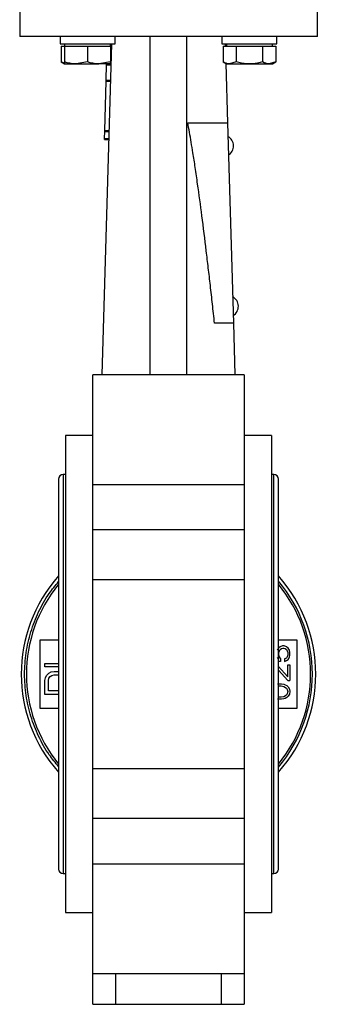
# Model space of a CAD drawing. Header units: millimetres. Extents: x 555 to 1891, y 89 to 1282.
# Tile 23 of 39: x 1014 to 1079, y 418 to 633. Entities that reach past the tile are written whole.
import ezdxf

# ---------------------------------------------------------------- set-up
doc = ezdxf.new("R2010")
doc.units = ezdxf.units.MM

msp = doc.modelspace()

# ---------------------------------------------------------------- linework, layer by layer
at = {"color": 7, "linetype": 'Continuous', "lineweight": 25}
for p, q in [((1014.17, 640.12), (1014.17, 629.12)), ((1079.17, 629.12), (1079.17, 640.12)), ((1022.99, 629.12), (1022.99, 627.52)), ((1034.99, 627.52), (1034.99, 629.12)), ((1042.67, 555.39), (1042.67, 629.12)), ((1050.67, 555.39), (1050.67, 629.12)), ((1058.35, 629.12), (1058.35, 627.52)), ((1070.35, 627.52), (1070.35, 629.12)), ((1022.99, 627.52), (1034.99, 627.52)), ((1023.22, 627.02), (1023.22, 623.59)), ((1023.22, 627.02), (1023.99, 627.02)), ((1023.99, 627.52), (1023.99, 627.02)), ((1023.99, 627.02), (1023.99, 623.59)), ((1023.99, 627.02), (1026.49, 627.02)), ((1026.49, 627.02), (1028.99, 627.02)), ((1028.99, 627.02), (1028.99, 623.59)), ((1028.99, 627.02), (1031.49, 627.02)), ((1031.49, 627.02), (1033.99, 627.02)), ((1032.18, 555.39), (1034.3, 627.52)), ((1033.99, 627.02), (1033.99, 627.52)), ((1033.99, 627.02), (1033.99, 623.59)), ((1033.99, 627.02), (1034.28, 627.02)), ((1058.35, 627.52), (1070.35, 627.52)), ((1058.57, 627.02), (1058.57, 623.59)), ((1058.57, 627.02), (1060.02, 627.02)), ((1059.04, 627.52), (1059.05, 627.02)), ((1059.35, 627.52), (1059.35, 627.02)), ((1060.02, 627.02), (1061.46, 627.02)), ((1061.46, 627.02), (1061.46, 623.59)), ((1061.46, 627.02), (1064.35, 627.02)), ((1064.35, 627.02), (1067.23, 627.02)), ((1067.23, 627.02), (1067.23, 623.59)), ((1067.23, 627.02), (1068.68, 627.02)), ((1068.68, 627.02), (1070.12, 627.02)), ((1069.35, 627.02), (1069.35, 627.52)), ((1070.12, 627.02), (1070.12, 623.59)), ((1033.99, 625.02), (1034.22, 625.01)), ((1023.22, 623.59), (1023.99, 623.15)), ((1023.99, 623.34), (1023.22, 623.59)), ((1023.99, 623.15), (1026.49, 623.15)), ((1028.99, 623.59), (1026.49, 623.15)), ((1026.49, 623.15), (1031.49, 623.15)), ((1033.99, 623.59), (1031.49, 623.15)), ((1033.99, 623.15), (1031.49, 623.15)), ((1033.07, 619.66), (1033.16, 622.98)), ((1033.16, 622.98), (1033.17, 623.15)), ((1033.16, 622.98), (1034.16, 622.95)), ((1033.99, 623.18), (1034.17, 623.18)), ((1058.57, 623.59), (1059.35, 623.15)), ((1059.16, 623.25), (1059.54, 610.32)), ((1059.35, 623.15), (1060.02, 623.15)), ((1061.46, 623.59), (1060.02, 623.15)), ((1060.02, 623.15), (1064.35, 623.15)), ((1064.35, 623.15), (1068.68, 623.15)), ((1070.12, 623.59), (1068.68, 623.15)), ((1068.68, 623.15), (1069.35, 623.15)), ((1069.35, 623.15), (1070.12, 623.59)), ((1032.74, 608.66), (1033.06, 619.43)), ((1033.06, 619.43), (1033.07, 619.66)), ((1033.06, 619.43), (1034.06, 619.4)), ((1033.07, 619.66), (1034.07, 619.63)), ((1050.86, 610.32), (1059.54, 610.32)), ((1059.54, 610.32), (1060.83, 566.61)), ((1032.69, 606.94), (1032.74, 608.44)), ((1032.74, 608.66), (1033.74, 608.63)), ((1032.74, 608.44), (1032.74, 608.66)), ((1032.74, 608.44), (1033.73, 608.41)), ((1032.68, 606.72), (1032.69, 606.94)), ((1032.68, 606.72), (1033.68, 606.69)), ((1032.69, 606.94), (1033.69, 606.92)), ((1060.83, 566.61), (1056.73, 566.61)), ((1060.83, 566.61), (1061.16, 555.39)), ((1063.17, 555.39), (1030.17, 555.39)), ((1030.17, 531.49), (1030.17, 555.39)), ((1063.17, 555.39), (1063.17, 531.49)), ((1030.17, 542.12), (1024.17, 542.12)), ((1024.17, 542.12), (1024.17, 438.12)), ((1069.17, 542.12), (1063.17, 542.12)), ((1069.17, 542.12), (1069.17, 438.12)), ((1022.67, 532.62), (1022.67, 447.62)), ((1024.17, 533.62), (1023.67, 533.62)), ((1069.67, 533.62), (1069.17, 533.62)), ((1070.67, 447.62), (1070.67, 532.62)), ((1030.17, 531.49), (1063.17, 531.49)), ((1030.17, 521.6), (1030.17, 531.49)), ((1063.17, 531.49), (1063.17, 521.6)), ((1063.17, 521.6), (1030.17, 521.6)), ((1030.17, 510.67), (1030.17, 521.6)), ((1063.17, 521.6), (1063.17, 510.67)), ((1063.17, 510.67), (1030.17, 510.67)), ((1030.17, 469.57), (1030.17, 510.67)), ((1063.17, 510.67), (1063.17, 469.57)), ((1018.67, 497.62), (1022.67, 497.62)), ((1018.67, 482.62), (1018.67, 497.62)), ((1070.67, 497.62), (1074.67, 497.62)), ((1071.06, 496.06), (1070.68, 495.78)), ((1071.54, 496.25), (1071.06, 496.06)), ((1071.92, 496.25), (1071.54, 496.25)), ((1072.4, 496.06), (1071.92, 496.25)), ((1072.79, 495.78), (1072.4, 496.06)), ((1074.67, 497.62), (1074.67, 482.62)), ((1070.68, 495.78), (1070.39, 495.31)), ((1070.39, 493.81), (1070.68, 493.34)), ((1070.77, 494.84), (1070.87, 495.22)), ((1070.77, 494.28), (1070.77, 494.84)), ((1070.87, 493.9), (1070.77, 494.28)), ((1070.87, 495.22), (1071.06, 495.5)), ((1071.16, 493.53), (1070.87, 493.9)), ((1071.06, 495.5), (1071.35, 495.69)), ((1071.35, 495.69), (1071.64, 495.78)), ((1071.64, 495.78), (1071.83, 495.78)), ((1071.83, 495.78), (1072.12, 495.69)), ((1072.12, 495.69), (1072.4, 495.5)), ((1072.4, 495.5), (1072.59, 495.22)), ((1072.59, 493.9), (1072.4, 493.62)), ((1072.59, 495.22), (1072.69, 494.84)), ((1072.69, 494.28), (1072.59, 493.9)), ((1072.69, 494.84), (1072.69, 494.28)), ((1073.07, 495.31), (1072.79, 495.78)), ((1072.79, 493.34), (1073.07, 493.81)), ((1073.17, 494.84), (1073.07, 495.31)), ((1073.07, 493.81), (1073.17, 494.28)), ((1073.17, 494.28), (1073.17, 494.84)), ((1019.67, 492.45), (1022.67, 492.45)), ((1019.67, 491.7), (1019.67, 492.45)), ((1022.67, 491.7), (1019.67, 491.7)), ((1070.58, 491.84), (1072.69, 489.5)), ((1070.68, 493.34), (1070.67, 493.34)), ((1071.16, 492.87), (1070.67, 492.87)), ((1071.16, 493.53), (1071.16, 492.87)), ((1072.4, 493.62), (1072.02, 493.44)), ((1072.02, 493.44), (1072.02, 492.87)), ((1072.02, 492.87), (1072.4, 493.06)), ((1072.4, 493.06), (1072.79, 493.34)), ((1072.69, 489.5), (1072.69, 492.12)), ((1072.69, 492.12), (1073.17, 492.12)), ((1073.17, 492.12), (1073.17, 488.75)), ((1019.8, 489.33), (1020.05, 489.83)), ((1020.05, 489.83), (1020.56, 490.33)), ((1020.56, 490.33), (1021.07, 490.58)), ((1020.56, 489.2), (1020.82, 489.58)), ((1020.82, 489.58), (1021.2, 489.83)), ((1021.07, 490.58), (1021.71, 490.7)), ((1021.2, 489.83), (1021.71, 489.95)), ((1021.71, 490.7), (1022.67, 490.7)), ((1021.71, 489.95), (1022.67, 489.95)), ((1072.69, 488.75), (1070.67, 490.97)), ((1019.67, 488.7), (1019.8, 489.33)), ((1019.67, 485.7), (1019.67, 488.7)), ((1020.43, 488.7), (1020.56, 489.2)), ((1020.43, 486.45), (1020.43, 488.7)), ((1070.49, 488), (1071.35, 488)), ((1070.58, 487.53), (1071.25, 487.53)), ((1071.25, 487.53), (1071.83, 487.44)), ((1071.35, 488), (1071.83, 487.9)), ((1071.83, 487.9), (1072.12, 487.81)), ((1071.83, 487.44), (1072.4, 487.06)), ((1072.12, 487.81), (1072.5, 487.62)), ((1072.5, 487.62), (1072.79, 487.34)), ((1072.69, 488.75), (1073.17, 488.75)), ((1072.79, 487.34), (1073.07, 486.87)), ((1022.67, 485.7), (1019.67, 485.7)), ((1022.67, 486.45), (1020.43, 486.45)), ((1072.4, 485.56), (1071.83, 485.19)), ((1072.4, 487.06), (1072.59, 486.78)), ((1072.59, 485.84), (1072.4, 485.56)), ((1072.79, 485.28), (1072.5, 485)), ((1072.59, 486.78), (1072.69, 486.31)), ((1072.69, 486.31), (1072.59, 485.84)), ((1073.07, 485.75), (1072.79, 485.28)), ((1073.07, 486.87), (1073.17, 486.31)), ((1073.17, 486.31), (1073.07, 485.75)), ((1071.35, 484.62), (1070.49, 484.62)), ((1071.25, 485.09), (1070.58, 485.09)), ((1071.83, 485.19), (1071.25, 485.09)), ((1071.83, 484.72), (1071.35, 484.62)), ((1072.12, 484.81), (1071.83, 484.72)), ((1072.5, 485), (1072.12, 484.81)), ((1022.67, 482.62), (1018.67, 482.62)), ((1074.67, 482.62), (1070.67, 482.62)), ((1030.17, 469.57), (1063.17, 469.57)), ((1030.17, 458.64), (1030.17, 469.57)), ((1063.17, 469.57), (1063.17, 458.64)), ((1063.17, 458.64), (1030.17, 458.64)), ((1030.17, 448.76), (1030.17, 458.64)), ((1063.17, 458.64), (1063.17, 448.76)), ((1030.17, 448.76), (1063.17, 448.76)), ((1030.17, 424.86), (1030.17, 448.76)), ((1063.17, 448.76), (1063.17, 424.86)), ((1023.67, 446.62), (1024.17, 446.62)), ((1069.17, 446.62), (1069.67, 446.62)), ((1024.17, 438.12), (1030.17, 438.12)), ((1063.17, 438.12), (1069.17, 438.12)), ((1030.17, 424.86), (1063.17, 424.86)), ((1030.17, 418.12), (1030.17, 424.86)), ((1035.17, 418.12), (1035.17, 424.86)), ((1058.17, 424.86), (1058.17, 418.12)), ((1063.17, 424.86), (1063.17, 418.12)), ((1030.17, 418.12), (1035.17, 418.12)), ((1035.17, 418.12), (1058.17, 418.12)), ((1058.17, 418.12), (1063.17, 418.12))]:
    msp.add_line(p, q, dxfattribs=at)
at = {"color": 8, "linetype": 'Continuous', "lineweight": 25}
for p, q in [((1033.99, 624.79), (1034.22, 624.78)), ((1033.99, 623.41), (1034.18, 623.41)), ((1023.67, 533.62), (1023.67, 446.62)), ((1069.67, 446.62), (1069.67, 533.62))]:
    msp.add_line(p, q, dxfattribs=at)
at = {"color": 7, "linetype": 'Continuous', "lineweight": 25}
for centre, radius, start, end in [((1058.49, 605.26), 2.4, 2.2794, 61.6978), ((1058.49, 605.31), 2.4, 301.6716, 1.0899), ((1059.52, 570.28), 2.4, 2.2794, 61.6978), ((1059.52, 570.33), 2.4, 301.6716, 1.0899), ((1023.67, 532.62), 1, 90, 180), ((1069.67, 532.62), 1, 0, 90), ((1046.67, 490.12), 32.15, 138.2882, 221.7118), ((1046.67, 490.12), 32.15, 318.2882, 41.7118), ((1046.67, 490.12), 31.01, 140.7057, 219.2943), ((1046.67, 490.12), 31.42, 319.7975, 40.2025), ((1046.67, 490.12), 31.01, 320.7057, 39.2943), ((1023.67, 447.62), 1, 180, 270), ((1069.67, 447.62), 1, 270, 0)]:
    msp.add_arc(centre, radius, start, end, dxfattribs=at)
for points, knots in [([(1079.17, 629.12), (1079.17, 629.12), (1078.96, 629.12), (1078.13, 629.12), (1077.51, 629.12), (1075.88, 629.12), (1074.87, 629.12), (1072.51, 629.12), (1071.15, 629.12), (1068.14, 629.12), (1066.49, 629.12), (1062.96, 629.12), (1061.07, 629.12), (1057.14, 629.12), (1055.09, 629.12), (1050.92, 629.12), (1048.79, 629.12), (1044.54, 629.12), (1042.41, 629.12), (1038.24, 629.12), (1036.2, 629.12), (1032.27, 629.12), (1030.38, 629.12), (1026.84, 629.12), (1025.19, 629.12), (1022.18, 629.12), (1020.83, 629.12), (1018.46, 629.12), (1017.46, 629.12), (1015.83, 629.12), (1015.21, 629.12), (1014.38, 629.12), (1014.17, 629.12), (1014.17, 629.12)], [0, 0, 0, 0, 0.0625, 0.0625, 0.125, 0.125, 0.1875, 0.1875, 0.25, 0.25, 0.3125, 0.3125, 0.375, 0.375, 0.4375, 0.4375, 0.5, 0.5, 0.5625, 0.5625, 0.625, 0.625, 0.6875, 0.6875, 0.75, 0.75, 0.8125, 0.8125, 0.875, 0.875, 0.9375, 0.9375, 1, 1, 1, 1]), ([(1026.49, 623.15), (1026.43, 623.15), (1025.59, 623.15), (1024.76, 623.38), (1023.99, 623.59)], [0, 0, 0, 0, 0.070201, 1, 1, 1, 1]), ([(1023.99, 623.59), (1023.99, 623.41), (1023.99, 623.17), (1023.99, 623.15), (1023.99, 623.15)], [0, 0, 0, 0, 0.768151, 1, 1, 1, 1]), ([(1031.49, 623.15), (1031.43, 623.15), (1030.59, 623.15), (1029.76, 623.38), (1028.99, 623.59)], [0, 0, 0, 0, 0.070201, 1, 1, 1, 1]), ([(1033.99, 623.15), (1033.99, 623.15), (1033.99, 623.17), (1033.99, 623.41), (1033.99, 623.59)], [0, 0, 0, 0, 0.231849, 1, 1, 1, 1]), ([(1060.02, 623.15), (1059.98, 623.15), (1059.49, 623.15), (1059.02, 623.38), (1058.57, 623.59)], [0, 0, 0, 0, 0.070201, 1, 1, 1, 1]), ([(1064.35, 623.15), (1063.57, 623.2), (1062.6, 623.28), (1061.66, 623.54), (1061.46, 623.59)], [0, 0, 0, 0, 0.7889992, 1, 1, 1, 1]), ([(1067.23, 623.59), (1066.5, 623.41), (1065.55, 623.17), (1064.57, 623.15), (1064.35, 623.15)], [0, 0, 0, 0, 0.768151, 1, 1, 1, 1]), ([(1068.68, 623.15), (1068.64, 623.15), (1068.15, 623.15), (1067.68, 623.38), (1067.23, 623.59)], [0, 0, 0, 0, 0.070201, 1, 1, 1, 1]), ([(1056.73, 566.61), (1056.58, 568.01), (1056.27, 570.76), (1055.82, 574.79), (1055.37, 578.65), (1054.77, 583.72), (1054.01, 589.81), (1053.19, 595.87), (1052.53, 600.46), (1052.06, 603.5), (1051.64, 606.06), (1051.26, 608.23), (1050.99, 609.64), (1050.86, 610.32)], [0, 0, 0, 0, 0.09599, 0.188026, 0.27611, 0.360243, 0.535122, 0.693613, 0.776049, 0.850177, 0.902765, 0.952704, 1, 1, 1, 1]), ([(1022.67, 469.95), (1021.97, 470.79), (1020.27, 472.83), (1018.22, 476.54), (1016.51, 480.89), (1015.48, 485.46), (1015.13, 490.12), (1015.48, 494.79), (1016.51, 499.36), (1018.22, 503.71), (1020.27, 507.41), (1021.97, 509.45), (1022.67, 510.29)], [0, 0, 0, 0, 0.074882, 0.181161, 0.28744, 0.39372, 0.499999, 0.606278, 0.712557, 0.818837, 0.925116, 1, 1, 1, 1])]:
    msp.add_open_spline(points, degree=3, knots=knots, dxfattribs=at)

doc.saveas('drawing.dxf')
